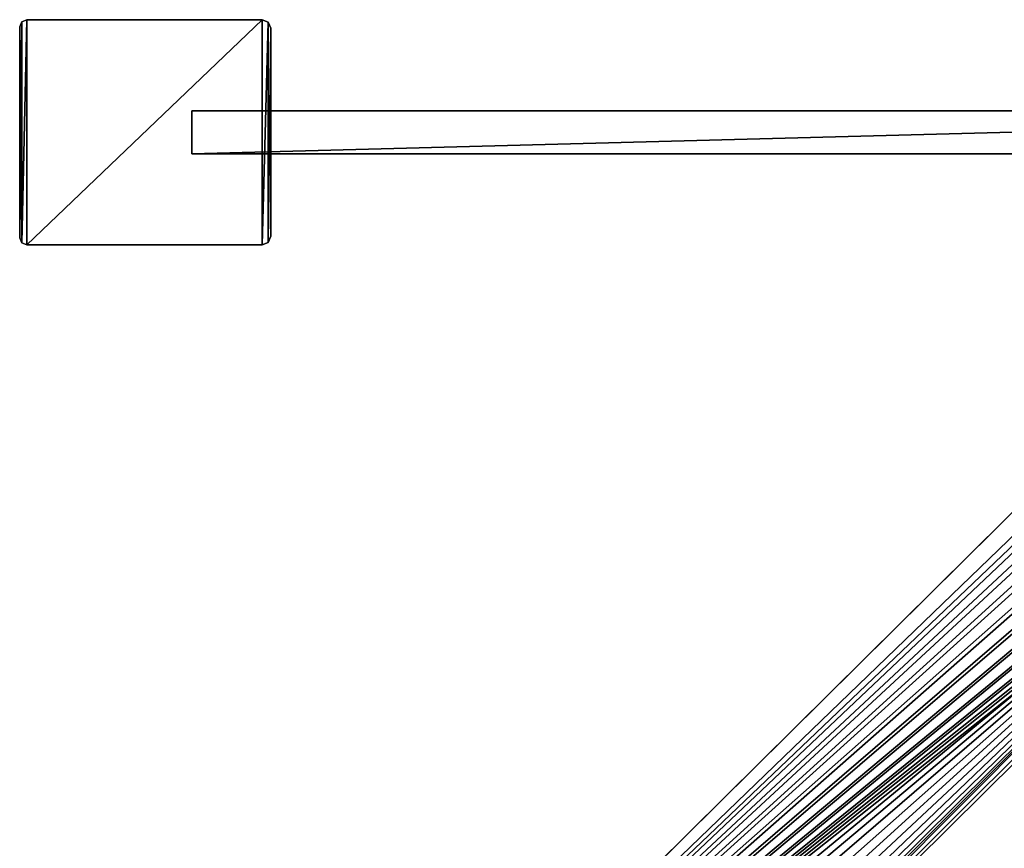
# Model space of a CAD drawing. Header units: metres. Extents: x 0 to 723, y -674 to 49.
# Tile 6 of 24: x 0 to 137, y -100 to 16. Entities that reach past the tile are written whole.
import ezdxf

# ---------------------------------------------------------------- set-up
doc = ezdxf.new("R2010")
doc.units = ezdxf.units.M

msp = doc.modelspace()

# ---------------------------------------------------------------- linework, layer by layer
at = {"layer": 'Y2A69'}
for points in [[(24.000277, -3, 3), (24.000277, -3, 1994), (24.000277, 3, 3)], [(24.000277, -3, 1994), (24.000277, 3, 1994), (24.000277, 3, 3)], [(24.000277, 3, 3), (24.000277, 3, 1994), (251.000275, 3, 3)], [(24.000277, 3, 1994), (251.000275, 3, 1994), (251.000275, 3, 3)], [(24.000277, 3, 3), (251.000275, 3, 3), (24.000277, -3, 3)], [(251.000275, 3, 3), (251.000275, -3, 3), (24.000277, -3, 3)], [(24.000277, 3, 1994), (24.000277, -3, 1994), (251.000275, 3, 1994)], [(24.000277, -3, 1994), (251.000275, -3, 1994), (251.000275, 3, 1994)], [(251.000275, -3, 3), (251.000275, -3, 1994), (24.000277, -3, 3)], [(251.000275, -3, 1994), (24.000277, -3, 1994), (24.000277, -3, 3)]]:
    msp.add_3dface(points, dxfattribs=at)
at = {"layer": 'Y2A690'}
for points in [[(0.292893, -15.407254, 2000), (0.292897, 15.407258, 2000), (0, -14.700147, 2000)], [(0.292897, 15.407258, 2000), (0, 14.700159, 2000), (0, -14.700147, 2000)], [(0, 14.700159), (0, 14.700159, 2000), (0.292897, 15.407258)], [(0, 14.700159, 2000), (0.292897, 15.407258, 2000), (0.292897, 15.407258)], [(0.292893, -15.407254), (0, -14.700147), (0.292897, 15.407258)], [(0.292897, 15.407258), (0, -14.700147), (0, 14.700159)], [(1, -15.700147, 2000), (1, 15.700147, 2000), (0.292893, -15.407254, 2000)], [(1, 15.700147, 2000), (0.292897, 15.407258, 2000), (0.292893, -15.407254, 2000)], [(1, -15.700147), (0.292893, -15.407254), (1, 15.700147)], [(1, 15.700147), (0.292893, -15.407254), (0.292897, 15.407258)], [(0.292897, 15.407258), (0.292897, 15.407258, 2000), (1, 15.700147)], [(0.292897, 15.407258, 2000), (1, 15.700147, 2000), (1, 15.700147)], [(33.799999, -15.700147, 2000), (33.799999, 15.700147, 2000), (1, -15.700147, 2000)], [(33.799999, 15.700147, 2000), (1, 15.700147, 2000), (1, -15.700147, 2000)], [(1, 15.700147), (1, 15.700147, 2000), (33.799999, 15.700147)], [(1, 15.700147, 2000), (33.799999, 15.700147, 2000), (33.799999, 15.700147)], [(33.799999, -15.700147), (1, -15.700147), (33.799999, 15.700147)], [(33.799999, 15.700147), (1, -15.700147), (1, 15.700147)], [(34.648529, 15.348675, 2000), (33.799999, 15.700147, 2000), (33.799999, -15.700147, 2000)], [(33.799999, 15.700147), (33.799999, 15.700147, 2000), (34.648529, 15.348675)], [(33.799999, 15.700147, 2000), (34.648529, 15.348675, 2000), (34.648529, 15.348675)], [(34.648529, 15.348675), (33.799999, -15.700147), (33.799999, 15.700147)], [(34.648529, -15.348675, 2000), (34.648529, 15.348675, 2000), (33.799999, -15.700147, 2000)], [(33.799999, -15.700147), (34.648529, 15.348675), (34.648529, -15.348675)], [(35, 14.500147, 2000), (34.648529, 15.348675, 2000), (34.648529, -15.348675, 2000)], [(34.648529, 15.348675), (34.648529, 15.348675, 2000), (35, 14.500147)], [(34.648529, 15.348675, 2000), (35, 14.500147, 2000), (35, 14.500147)], [(34.648529, 15.348675), (35, 14.500147), (34.648529, -15.348675)], [(0, -14.700147), (0, -14.700147, 2000), (0, 14.700159)], [(0, -14.700147, 2000), (0, 14.700159, 2000), (0, 14.700159)], [(35, -14.500147, 2000), (35, 14.500147, 2000), (34.648529, -15.348675, 2000)], [(34.648529, -15.348675), (35, 14.500147), (35, -14.500147)], [(35, 14.500147), (35, 14.500147, 2000), (35, -14.500147)], [(35, 14.500147, 2000), (35, -14.500147, 2000), (35, -14.500147)], [(0.292893, -15.407254), (0.292893, -15.407254, 2000), (0, -14.700147)], [(0.292893, -15.407254, 2000), (0, -14.700147, 2000), (0, -14.700147)], [(35, -14.500147), (35, -14.500147, 2000), (34.648529, -15.348675)], [(35, -14.500147, 2000), (34.648529, -15.348675, 2000), (34.648529, -15.348675)], [(1, -15.700147), (1, -15.700147, 2000), (0.292893, -15.407254)], [(1, -15.700147, 2000), (0.292893, -15.407254, 2000), (0.292893, -15.407254)], [(1, -15.700147), (33.799999, -15.700147), (1, -15.700147, 2000)], [(33.799999, -15.700147), (33.799999, -15.700147, 2000), (1, -15.700147, 2000)], [(34.648529, -15.348675), (34.648529, -15.348675, 2000), (33.799999, -15.700147)], [(34.648529, -15.348675, 2000), (33.799999, -15.700147, 2000), (33.799999, -15.700147)]]:
    msp.add_3dface(points, dxfattribs=at)
at = {"layer": 'Y2A6901'}
for points in [[(178.153732, -18.019377, 1998), (10.203054, -179.964493, 1998), (181.160767, -18.215542, 1998)], [(10.203054, -179.964493, 1998), (178.153732, -18.019377, 1998), (170.052521, -21.619474, 1998)], [(181.160767, -18.215542, 1998), (10.203054, -179.964493, 1998), (184.033463, -19.125635, 1998)], [(184.033463, -19.125635, 1998), (10.203054, -179.964493, 1998), (186.604889, -20.696764, 1998)], [(186.604889, -20.696764, 1998), (10.203054, -179.964493, 1998), (188.725601, -22.837624, 1998)], [(170.052521, -21.619474, 1998), (170.052521, -21.619474, 1992), (10.203054, -179.964493, 1998)], [(170.052521, -21.619474, 1992), (166.849472, -24.792381, 1992), (10.203054, -179.964493, 1998)], [(188.725601, -22.837624, 1998), (10.203054, -179.964493, 1998), (190.272339, -25.42379, 1998)], [(10.203054, -179.964493, 1998), (166.849472, -24.792381, 1992), (13.352166, -176.845032, 1992)], [(190.272339, -25.42379, 1998), (10.203054, -179.964493, 1998), (191.155228, -28.30497, 1998)], [(166.849472, -30.5, 1992), (13.352166, -176.845032, 1992), (166.849472, -24.792381, 1992)], [(191.155228, -28.30497, 1998), (10.203054, -179.964493, 1998), (191.322952, -31.313715, 1998)], [(191.322952, -31.313715, 1998), (10.203054, -179.964493, 1998), (190.765762, -34.275169, 1998)], [(167.198166, -33.371788, 1992), (13.352166, -176.845032, 1992), (166.849472, -30.5, 1992)], [(190.765762, -34.275169, 1998), (10.203054, -179.964493, 1998), (189.516037, -37.017227, 1998)], [(168.223999, -36.076679, 1992), (13.352166, -176.845032, 1992), (167.198166, -33.371788, 1992)], [(189.516037, -37.017227, 1998), (10.203054, -179.964493, 1998), (187.646408, -39.380527, 1998)], [(169.86734, -38.457474, 1992), (13.352166, -176.845032, 1992), (168.223999, -36.076679, 1992)], [(187.646408, -39.380527, 1998), (10.203054, -179.964493, 1998), (27.796946, -197.725555, 1998)], [(172.0327, -40.375805, 1992), (13.352166, -176.845032, 1992), (169.86734, -38.457474, 1992)], [(187.646408, -39.380527, 1992), (187.646408, -39.380527, 1998), (27.796946, -197.725555, 1992)], [(187.646408, -39.380527, 1998), (27.796946, -197.725555, 1998), (27.796946, -197.725555, 1992)], [(27.796946, -197.725555, 1992), (185.666245, -40.375805, 1992), (187.646408, -39.380527, 1992)], [(174.594208, -41.720196, 1992), (13.352166, -176.845032, 1992), (172.0327, -40.375805, 1992)], [(185.666245, -40.375805, 1992), (27.796946, -197.725555, 1992), (183.104721, -41.720196, 1992)], [(177.40303, -42.412506, 1992), (13.352166, -176.845032, 1992), (174.594208, -41.720196, 1992)], [(13.352166, -176.845032, 1992), (183.104721, -41.720196, 1992), (19, -176.845032, 1992)], [(183.104721, -41.720196, 1992), (13.352166, -176.845032, 1992), (180.295914, -42.412506, 1992)], [(180.295914, -42.412506, 1992), (13.352166, -176.845032, 1992), (177.40303, -42.412506, 1992)], [(183.104721, -41.720196, 1992), (21.871788, -177.193726, 1992), (19, -176.845032, 1992)], [(21.871788, -177.193726, 1992), (183.104721, -41.720196, 1992), (24.576677, -178.219559, 1992)], [(24.576677, -178.219559, 1992), (183.104721, -41.720196, 1992), (26.957472, -179.8629, 1992)], [(26.957472, -179.8629, 1992), (183.104721, -41.720196, 1992), (28.875807, -182.028244, 1992)], [(183.104721, -41.720196, 1992), (27.796946, -197.725555, 1992), (28.875807, -195.661804, 1992)], [(28.875807, -195.661804, 1992), (30.220196, -193.100281, 1992), (183.104721, -41.720196, 1992)], [(28.875807, -182.028244, 1992), (183.104721, -41.720196, 1992), (30.220196, -184.589767, 1992)], [(30.220196, -193.100281, 1992), (30.912506, -190.291458, 1992), (183.104721, -41.720196, 1992)], [(30.220196, -184.589767, 1992), (183.104721, -41.720196, 1992), (30.912506, -187.39859, 1992)], [(30.912506, -187.39859, 1992), (183.104721, -41.720196, 1992), (30.912506, -190.291458, 1992)]]:
    msp.add_3dface(points, dxfattribs=at)

doc.saveas('drawing.dxf')
